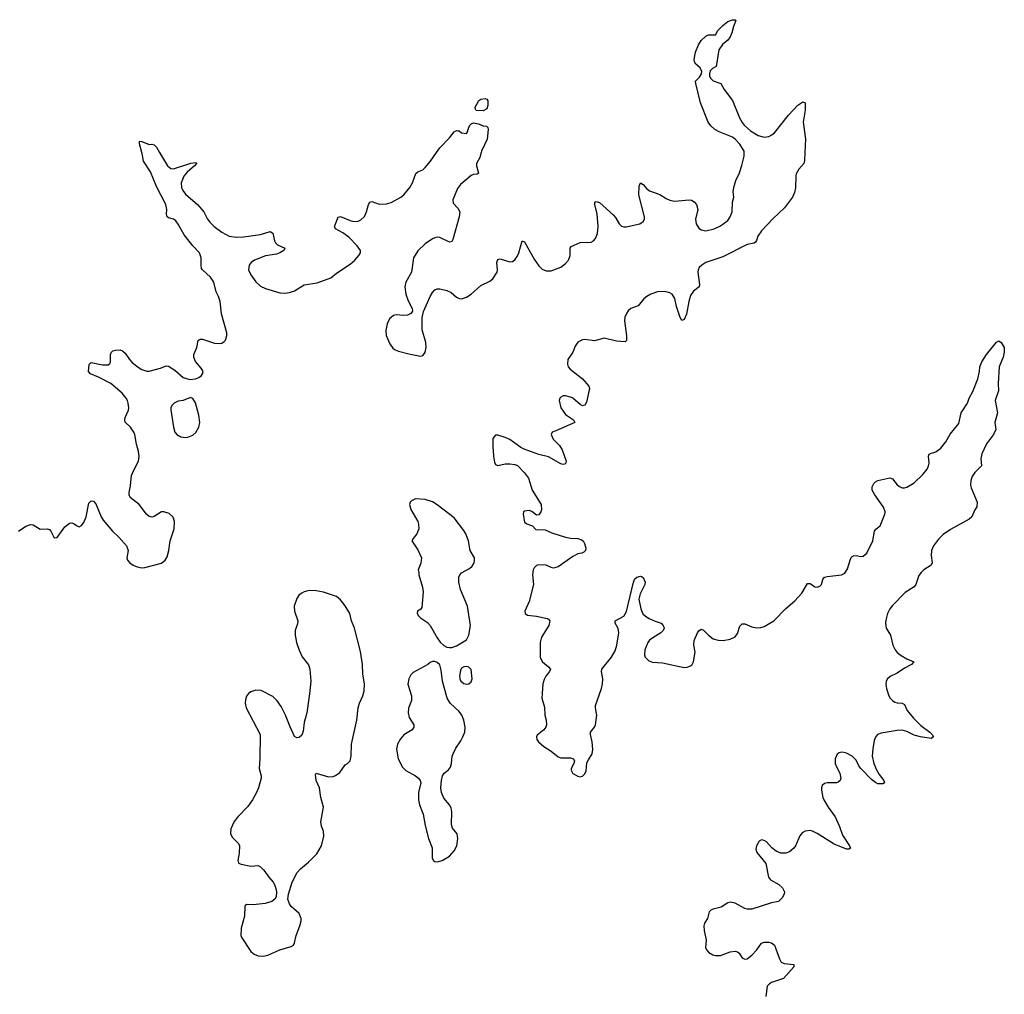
# Model space of a CAD drawing. Header units: inches. Extents: x 1550860 to 1685816, y 509127 to 640511.
# Tile 11 of 91: x 1587060 to 1595195, y 533043 to 541098. Entities that reach past the tile are written whole.
import ezdxf

# ---------------------------------------------------------------- set-up
doc = ezdxf.new("R2010")
doc.units = ezdxf.units.IN
doc.header["$MEASUREMENT"] = 0
for name, color, linetype in [('B5583', 7, 'Continuous'), ('B5584', 7, 'Continuous'), ('B5593', 7, 'Continuous'), ('B5594', 7, 'Continuous')]:
    doc.layers.add(name, color=color, linetype=linetype)

msp = doc.modelspace()

# ---------------------------------------------------------------- linework, layer by layer
at = {"layer": 'B5583', "color": 6, "elevation": 500}
for points in [[(1587050, 536870.2), (1587110, 536912.9), (1587150, 536926), (1587170, 536922), (1587230, 536888), (1587290, 536890.4), (1587304.7, 536884.7), (1587318, 536870), (1587342.6, 536822.6), (1587350, 536816.3), (1587370, 536819.3), (1587432.7, 536907.3), (1587470, 536937.6), (1587490, 536938.4), (1587510, 536932.7), (1587530, 536916.3), (1587550, 536907.7), (1587570, 536916.3), (1587590, 536942), (1587609.8, 536990), (1587630, 537102.8), (1587650, 537121.6), (1587670, 537117.6), (1587690, 537098), (1587733, 536990), (1587750, 536961.1), (1587827.4, 536870), (1587880, 536820), (1587941.2, 536750), (1587955, 536710), (1587944.7, 536650), (1587950.2, 536630), (1587969.1, 536609.1), (1587997.4, 536590), (1588030, 536576.1), (1588068.7, 536568.7), (1588092.7, 536570), (1588230, 536606), (1588261.6, 536630), (1588278, 536658), (1588292.7, 536710), (1588302.5, 536790), (1588336.5, 536890), (1588338.8, 536950), (1588326.9, 536986.9), (1588295.7, 537015.7), (1588250, 537031.5), (1588230, 537029.7), (1588170, 536992.1), (1588150, 536987.6), (1588130, 536991.2), (1588107.8, 537010), (1588048, 537090), (1587973, 537150), (1587964.4, 537170), (1587963.1, 537190), (1587974.7, 537245.3), (1587984.2, 537330), (1587998.6, 537370), (1588040.3, 537450), (1588047.1, 537490), (1588042.5, 537530), (1588023.8, 537590), (1588010, 537669), (1588002.3, 537690), (1587974, 537730), (1587930.8, 537770.8), (1587927.4, 537790), (1587931.8, 537810), (1587957.3, 537870), (1587960.4, 537890), (1587957.2, 537930), (1587950.8, 537950), (1587939.8, 537970), (1587906.6, 538010), (1587811.7, 538091.7), (1587710, 538144.4), (1587644, 538170), (1587629.4, 538190), (1587632.9, 538247.1), (1587650, 538266), (1587744.4, 538244.4), (1587790, 538244.4), (1587804.4, 538255.6), (1587811.1, 538268.9), (1587809.6, 538330), (1587817, 538350), (1587830, 538360.4), (1587850, 538367), (1587890, 538370.3), (1587910, 538362.4), (1587930, 538342.4), (1587966.5, 538290), (1587987.5, 538267.5), (1588030.7, 538230.7), (1588070, 538206.5), (1588110, 538194.3), (1588130, 538193.1), (1588222.7, 538217.3), (1588270, 538236.5), (1588290, 538235.3), (1588340.7, 538200.7), (1588410, 538141.3), (1588465.6, 538125.6), (1588510.8, 538129.2), (1588539.7, 538140.3), (1588561.8, 538158.2), (1588569.8, 538170), (1588574.5, 538190), (1588559.3, 538219.3), (1588513.4, 538273.4), (1588498, 538310), (1588497.1, 538330), (1588523.7, 538390), (1588532.9, 538447.1), (1588550, 538458.2), (1588570, 538456.8), (1588670, 538425.5), (1588710, 538422.2), (1588730, 538425.8), (1588750, 538437.4), (1588759.3, 538450), (1588772, 538488), (1588771.6, 538510), (1588725.9, 538665.9), (1588715.8, 538770), (1588702.8, 538810), (1588682.9, 538850), (1588662.9, 538930), (1588636.4, 538970), (1588569.3, 539029.3), (1588562.1, 539042.1), (1588558, 539070), (1588558.9, 539130), (1588544.7, 539170), (1588489, 539229), (1588419.8, 539319.8), (1588370, 539409), (1588350, 539435.9), (1588330, 539448.6), (1588290, 539459.8), (1588276.9, 539470), (1588272.7, 539490), (1588275, 539530), (1588267, 539570), (1588190, 539718.8), (1588141.7, 539841.7), (1588083.1, 539930), (1588071.2, 539991.2), (1588068.7, 540000)], [(1588216, 540000), (1588279.7, 539890), (1588307.9, 539867.9), (1588330, 539866), (1588472.3, 539912.3), (1588516.4, 539916.4), (1588519.1, 539910), (1588503.1, 539890), (1588443.4, 539836.7), (1588415.7, 539804.3), (1588394.1, 539750), (1588396.6, 539710), (1588406.9, 539686.9), (1588430, 539656.3), (1588527.4, 539570), (1588582, 539510), (1588610.9, 539450), (1588630, 539423.8), (1588666, 539390), (1588730, 539342), (1588790, 539308.4), (1588850, 539300.9), (1588910, 539302.2), (1589050, 539323.2), (1589130, 539346.7), (1589150, 539333.4), (1589163.9, 539270), (1589172.7, 539252.7), (1589190, 539237.8), (1589250.8, 539210), (1589240.7, 539190), (1589208, 539170), (1589180.1, 539159.9), (1589090, 539146), (1588998.7, 539110), (1588971.5, 539090), (1588956.5, 539070), (1588951.1, 539030), (1588969.3, 538990), (1589010, 538932.4), (1589050, 538895.8), (1589090, 538876.3), (1589210, 538840.2), (1589250, 538836.6), (1589290, 538843), (1589330, 538856.5), (1589410, 538907.1), (1589517.5, 538922.5), (1589630, 538963.8), (1589677.6, 539002.4), (1589790, 539077.9), (1589828.5, 539110), (1589863, 539150), (1589875, 539170), (1589876.1, 539190), (1589848.6, 539230), (1589779.5, 539299.5), (1589730, 539337.6), (1589669.5, 539370), (1589662.3, 539382.2), (1589659.7, 539390), (1589690, 539464.9), (1589710, 539471.8), (1589790, 539438.8), (1589810, 539433), (1589850, 539431.3), (1589877.3, 539442.7), (1589909.1, 539470.9), (1589926, 539510), (1589940.4, 539570), (1589952.7, 539590), (1589970, 539596.5), (1590000, 539585.3)]]:
    msp.add_lwpolyline(points, dxfattribs=at)
for points in [[(1588470, 537975.1), (1588409.1, 537950.9), (1588370, 537943.9), (1588336.4, 537930), (1588317.7, 537910), (1588309.2, 537890), (1588307.5, 537872.5), (1588330.2, 537729.8), (1588342.6, 537690), (1588358.4, 537670), (1588390, 537649.5), (1588430, 537644.6), (1588450, 537647.6), (1588490, 537664.4), (1588514.1, 537685.9), (1588540.4, 537730), (1588548.7, 537770), (1588540.3, 537830), (1588511.9, 537931.9), (1588490, 537966)], [(1589450, 536379.1), (1589410, 536369.7), (1589390, 536359.7), (1589370, 536343.6), (1589350, 536315.1), (1589328.1, 536250), (1589329.3, 536210), (1589357.5, 536130), (1589355.8, 536104.2), (1589335.8, 536050), (1589336.5, 536010), (1589347.1, 535950), (1589367.6, 535887.6), (1589393.1, 535833.1), (1589445, 535765), (1589455.8, 535730), (1589464.9, 535630), (1589454.6, 535525.4), (1589431.3, 535370), (1589411.1, 535290), (1589401.1, 535218.9), (1589390, 535186), (1589370, 535165.6), (1589350, 535162.4), (1589330, 535175.1), (1589293.1, 535253.1), (1589256.5, 535350), (1589220.6, 535420.6), (1589188.3, 535468.3), (1589150, 535505.1), (1589054.3, 535554.3), (1589010, 535558), (1588970, 535544), (1588950, 535528.8), (1588933.5, 535506.5), (1588924.5, 535475.5), (1588923.8, 535450), (1588931.6, 535410), (1589045.5, 535190), (1589044.9, 534990), (1589037.5, 534910), (1589054.5, 534850), (1589055.1, 534830), (1589033.8, 534750), (1589013.8, 534706.2), (1588982.2, 534650), (1588944.3, 534595.7), (1588862.6, 534510), (1588832.1, 534470), (1588803.4, 534410), (1588800.3, 534370), (1588817.9, 534337.9), (1588867.4, 534290), (1588875.1, 534270), (1588871.6, 534208.4), (1588861.6, 534150), (1588867.8, 534127.8), (1588890, 534118.6), (1588970, 534102.9), (1589030, 534106.4), (1589050, 534097.8), (1589078, 534070), (1589118.8, 534010), (1589154, 533970), (1589166.2, 533950), (1589176.5, 533916.5), (1589181.7, 533890), (1589177.6, 533850), (1589167, 533830), (1589141.6, 533810), (1589087.5, 533792.5), (1588990, 533782.6), (1588935.5, 533784.5), (1588923.1, 533776.9), (1588919.3, 533770), (1588917.4, 533690), (1588890.1, 533590), (1588887.2, 533530), (1588893.8, 533510), (1588970, 533396.6), (1588995.8, 533375.8), (1589030, 533360.5), (1589070, 533358.7), (1589110, 533365.5), (1589210, 533411.7), (1589302.6, 533437.4), (1589322, 533450), (1589331.4, 533468.6), (1589343.7, 533530), (1589375.3, 533610), (1589384.5, 533650), (1589384.2, 533670), (1589368.2, 533710), (1589303.6, 533770), (1589287.8, 533790), (1589275.8, 533830), (1589281.3, 533870), (1589311.2, 533970), (1589352.6, 534050), (1589378.7, 534081.3), (1589445.3, 534134.7), (1589515, 534205), (1589552.1, 534270), (1589573.7, 534350), (1589571.1, 534391.1), (1589552.4, 534432.4), (1589547.9, 534467.9), (1589569.8, 534590), (1589548.7, 534670), (1589536.3, 534750), (1589509.6, 534810), (1589503.2, 534856.8), (1589510, 534870.8), (1589610, 534840.4), (1589650, 534843), (1589670, 534850.5), (1589704.6, 534875.4), (1589750, 534938.8), (1589769.4, 534950.6), (1589790, 534972), (1589797, 535010), (1589799.8, 535110), (1589844.5, 535310), (1589856.5, 535410), (1589867.4, 535450), (1589894.2, 535510), (1589904.4, 535550), (1589908.5, 535610), (1589894.5, 535690), (1589890.7, 535769.3), (1589876.3, 535876.3), (1589826.3, 536070), (1589802, 536130), (1589786.6, 536190), (1589750, 536254.3), (1589710, 536302.4), (1589677, 536330), (1589570, 536367.1), (1589510, 536377.7)]]:
    msp.add_lwpolyline(points, close=True, dxfattribs=at)
at = {"layer": 'B5584', "color": 6, "elevation": 500}
msp.add_lwpolyline([(1588068.7, 540000), (1588048.2, 540071.8), (1588050, 540093.4), (1588070, 540092), (1588130, 540067.7), (1588150, 540070.5), (1588170, 540064.9), (1588190, 540044.9), (1588216, 540000)], dxfattribs=at)
at = {"layer": 'B5593', "color": 6, "elevation": 500}
for points in [[(1590000, 539585.3), (1590030, 539574), (1590090, 539575), (1590130, 539588.4), (1590210, 539630.2), (1590234.5, 539650), (1590284.2, 539710), (1590304.5, 539750), (1590332.1, 539827.9), (1590350, 539841.3), (1590390, 539858.3), (1590410, 539876.1), (1590453.6, 539930), (1590502.7, 540000)], [(1590873, 540000), (1590860.6, 539959.4), (1590834.9, 539910), (1590832.7, 539890), (1590850.7, 539829.3), (1590839.1, 539820.9), (1590810, 539819.5), (1590790, 539809.6), (1590703, 539737), (1590676.1, 539703.9), (1590638.7, 539610), (1590642.4, 539582.4), (1590680.7, 539540.7), (1590695.5, 539510), (1590691.1, 539468.9), (1590639.3, 539280.7), (1590630, 539266), (1590610, 539258.4), (1590530, 539299.2), (1590510, 539300.9), (1590490, 539296.1), (1590470, 539286.8), (1590410, 539244.2), (1590350, 539189), (1590313.9, 539130), (1590296.3, 539010), (1590251.3, 538930), (1590242.6, 538890), (1590250.2, 538830), (1590270, 538775.5), (1590303.7, 538710), (1590304.4, 538690), (1590291.6, 538668.4), (1590263.9, 538656.1), (1590230, 538652.8), (1590170, 538658.2), (1590147, 538653), (1590115.1, 538624.9), (1590096.1, 538583.9), (1590085.8, 538530), (1590088.2, 538488.2), (1590118, 538418), (1590143.4, 538383.4), (1590160.7, 538370), (1590190, 538358.9), (1590275.1, 538335.1), (1590370, 538318.3), (1590390, 538323.7), (1590402.7, 538337.3), (1590410, 538351), (1590416.8, 538390), (1590415.6, 538430), (1590384.6, 538535.4), (1590385.8, 538634.2), (1590394.7, 538685.3), (1590451.1, 538810), (1590470, 538843.8), (1590490, 538866.7), (1590510, 538873.1), (1590530, 538872.8), (1590590, 538859.6), (1590624.2, 538844.2), (1590670, 538804.9), (1590690, 538793.7), (1590710, 538790.3), (1590750, 538804.2), (1590790, 538830.3), (1590870, 538900.3), (1590944.4, 538935.6), (1590970, 538956.4), (1591003.5, 539010), (1591008.5, 539030), (1591002.4, 539090), (1591010, 539116), (1591030, 539120.5), (1591110, 539096.5), (1591130, 539098.4), (1591150, 539112.4), (1591170, 539140.4), (1591182.5, 539170), (1591210, 539270.5), (1591230, 539263.1), (1591310, 539118.9), (1591350, 539063.1), (1591377.4, 539037.4), (1591410, 539021.8), (1591450, 539021.6), (1591530, 539052.1), (1591570, 539081.8), (1591593.5, 539110), (1591607.4, 539150), (1591607.6, 539210), (1591617.1, 539222.9), (1591690, 539256.3), (1591710, 539260.2), (1591750, 539255.4), (1591780.6, 539259.4), (1591800.5, 539270), (1591817.8, 539290), (1591832.5, 539330), (1591837.8, 539390), (1591830.9, 539490), (1591811.6, 539570), (1591811.1, 539588.9), (1591823.9, 539596.1), (1591850, 539586.2), (1591964.4, 539484.4), (1591983.2, 539463.2), (1592012.7, 539410), (1592032.5, 539392.5), (1592050, 539386.6), (1592070, 539386.4), (1592183, 539410), (1592210.9, 539430), (1592220.9, 539450), (1592223.1, 539470), (1592176.2, 539650), (1592177.6, 539722.4), (1592190, 539750.4), (1592210, 539736.9), (1592241.1, 539701.1), (1592263.5, 539683.5), (1592350, 539653.8), (1592400.1, 539620.1), (1592430, 539606.7), (1592470, 539599.1), (1592590, 539610.3), (1592610, 539606), (1592631.6, 539591.6), (1592650.6, 539570), (1592662.4, 539530), (1592644.2, 539450), (1592647.6, 539410), (1592670, 539374.9), (1592690, 539360.7), (1592730, 539353.5), (1592798.4, 539370), (1592850, 539394), (1592910, 539438.9), (1592930.9, 539470), (1592945.4, 539510), (1592949.4, 539590), (1592959.5, 539630), (1592955.4, 539675.4), (1592960.3, 539710), (1592977.7, 539770), (1593006.4, 539833.6), (1593026.8, 539893.2), (1593046.4, 539970), (1593046.3, 540000)], [(1593547.9, 540000), (1593544.9, 539935.1), (1593539.1, 539910), (1593498.2, 539861.8), (1593476.5, 539823.5), (1593472.3, 539807.7), (1593470, 539709.2), (1593460.8, 539670), (1593443.6, 539630), (1593378, 539542), (1593284.6, 539455.4), (1593187.8, 539352.2), (1593159.3, 539310), (1593147.9, 539272.1), (1593140, 539260), (1593128.2, 539251.8), (1593070, 539239.6), (1592870, 539139.1), (1592729.3, 539090.7), (1592694.4, 539070), (1592673.8, 539050), (1592664.2, 539030), (1592661.5, 539010), (1592677.1, 538910), (1592674.7, 538890), (1592627, 538853), (1592601.7, 538818.3), (1592587.1, 538770), (1592570, 538665.2), (1592550, 538619.3), (1592530, 538612.7), (1592516.4, 538636.4), (1592486.3, 538726.3), (1592472.5, 538792.5), (1592450, 538828.9), (1592430, 538840.6), (1592390, 538852.2), (1592330, 538849), (1592274, 538830), (1592240.3, 538810), (1592216.5, 538790), (1592170, 538733.3), (1592108.9, 538710), (1592088.4, 538691.6), (1592073.6, 538670), (1592060.7, 538639.3), (1592056.5, 538610), (1592074, 538486), (1592073.2, 538446.8), (1592063.4, 538436.6), (1591990, 538439.8), (1591890, 538465.4), (1591810, 538445.1), (1591730, 538455.1), (1591710, 538453.3), (1591670, 538431.6), (1591650, 538400.9), (1591630.2, 538349.8), (1591587.6, 538290), (1591585.2, 538250), (1591592.4, 538230), (1591608.9, 538210), (1591710.3, 538130), (1591761.7, 538070), (1591768.9, 538050), (1591742, 537938), (1591730, 537912.7), (1591710, 537907.6), (1591690, 537916.9), (1591630, 537969.7), (1591610, 537978.3), (1591570, 537989.7), (1591550, 537989.6), (1591530, 537979.5), (1591522.4, 537970), (1591518, 537950), (1591531.4, 537890), (1591570, 537835.6), (1591634.9, 537790), (1591647.7, 537770), (1591490, 537699.7), (1591458, 537690), (1591450.6, 537670), (1591468.7, 537630), (1591518.5, 537578.5), (1591542.3, 537542.3), (1591574.3, 537450), (1591570, 537427.3), (1591550, 537422), (1591530, 537426.4), (1591430, 537486.2), (1591350, 537504.5), (1591227.8, 537547.8), (1591201.3, 537561.3), (1591110, 537628.2), (1591070, 537644.7), (1591010, 537663.7), (1590990, 537665.2), (1590970, 537635.3), (1590968.4, 537570), (1590975.5, 537490), (1590982, 537442), (1590990, 537422), (1591010, 537414.8), (1591070, 537426.4), (1591110, 537427.2), (1591150, 537422), (1591172.4, 537412.4), (1591230, 537354), (1591262.7, 537310), (1591294.7, 537210), (1591366.9, 537090), (1591372, 537048), (1591366.7, 537030), (1591350, 537006), (1591330, 537002.7), (1591290, 537032), (1591270, 537040.9), (1591230, 537035.1), (1591221, 537030), (1591218.8, 537010), (1591230, 536946), (1591250, 536930.7), (1591296.1, 536916.1), (1591324.9, 536884.9), (1591401.6, 536881.6), (1591456.3, 536856.3), (1591570, 536821.7), (1591610, 536813.4), (1591670.4, 536810.4), (1591700.5, 536800.5), (1591714.8, 536790), (1591727.3, 536770), (1591736.3, 536730), (1591733.4, 536710), (1591721.6, 536698.4), (1591704.7, 536690), (1591670, 536682.4), (1591630, 536662), (1591510, 536575.1), (1591470, 536565.1), (1591450, 536569.5), (1591409.7, 536589.6), (1591350, 536592.6), (1591330, 536586), (1591310, 536567), (1591301.5, 536550), (1591297.3, 536510), (1591304.9, 536430), (1591270.4, 536290), (1591234, 536210), (1591236, 536190), (1591256.3, 536176.3), (1591330, 536168.5), (1591418, 536150), (1591430, 536144), (1591439.3, 536130), (1591432.2, 536090), (1591370, 535994.5), (1591360.8, 535950), (1591360.9, 535830), (1591367, 535810), (1591380.3, 535790), (1591428.4, 535750), (1591444.4, 535730), (1591436.5, 535710), (1591407.1, 535672.9), (1591393.8, 535646.2), (1591382.9, 535610), (1591375.2, 535530), (1591374.7, 535490), (1591395.8, 535415.8), (1591399, 535350), (1591410.2, 535309.8), (1591412.8, 535270), (1591405.5, 535250), (1591390.8, 535229.2), (1591336.5, 535183.5), (1591330.4, 535170), (1591332.7, 535150), (1591346, 535130), (1591390.3, 535090), (1591450, 535052.1), (1591510, 535005), (1591530, 534997.7), (1591610, 534997.8), (1591636.3, 534990), (1591643.8, 534970), (1591638.4, 534950), (1591615.8, 534910), (1591614.9, 534894.9), (1591630, 534868.5), (1591670, 534845.5), (1591690, 534840.7), (1591710, 534846.8), (1591730, 534866), (1591740.9, 534890), (1591745.1, 534954.9), (1591758, 534982), (1591790.9, 535030), (1591793.9, 535066.1), (1591789, 535130), (1591774.6, 535190), (1591774.6, 535210), (1591808.1, 535250), (1591816.5, 535270), (1591827.2, 535350), (1591816.3, 535410), (1591817.9, 535430), (1591866.6, 535570), (1591875.9, 535610), (1591877.3, 535650), (1591865.4, 535710), (1591870.4, 535729.6), (1591950, 535830.2), (1591978.3, 535881.7), (1591992.8, 535930), (1592009.1, 536030), (1592005.2, 536065.2), (1591980.4, 536110), (1591980.5, 536130), (1592050, 536169.2), (1592074.1, 536205.9), (1592129.8, 536450.2), (1592143.5, 536476.5), (1592159, 536490), (1592190, 536499.1), (1592196.1, 536496.1), (1592210, 536487.3), (1592226.4, 536450), (1592224.9, 536430), (1592186.4, 536353.6), (1592175.8, 536310), (1592191.8, 536230), (1592208.8, 536188.8), (1592230, 536167.4), (1592260.5, 536150), (1592310, 536126.5), (1592359.1, 536110), (1592377.6, 536090), (1592384.4, 536070), (1592376.4, 536050), (1592357.1, 536030), (1592290, 535989.7), (1592264.4, 535970), (1592248.4, 535950), (1592224.9, 535890), (1592223.1, 535850), (1592228.8, 535828.8), (1592258.7, 535798.7), (1592287.3, 535787.3), (1592370, 535782.8), (1592550, 535743.2), (1592574.2, 535745.8), (1592602.5, 535757.5), (1592616.2, 535770), (1592628, 535790), (1592641.5, 535870), (1592630.8, 535930), (1592633.2, 535966.8), (1592658.7, 536030), (1592670, 536047), (1592690, 536061.3), (1592710, 536054), (1592751.4, 536010), (1592790, 535982.3), (1592830, 535969.4), (1592871.5, 535968.5), (1592930, 535977.6), (1592970, 535997.4), (1592990, 536023.8), (1593010, 536084.9), (1593030, 536104.4), (1593050, 536106), (1593110, 536081), (1593150, 536072.3), (1593184.3, 536075.7), (1593210, 536084), (1593290.5, 536129.5), (1593390, 536231.8), (1593463.8, 536296.2), (1593521.3, 536358.7), (1593570, 536437.1), (1593590, 536439.3), (1593630, 536410.4), (1593650, 536408.2), (1593670, 536416.3), (1593683.7, 536430), (1593694.7, 536470), (1593709.8, 536490.2), (1593730, 536496.5), (1593849, 536510), (1593875.9, 536524.1), (1593900.6, 536559.4), (1593920.2, 536630), (1593930, 536652), (1593939.2, 536660.8), (1593950, 536667.9), (1593970, 536669.2), (1594010, 536662), (1594030, 536664.7), (1594058.2, 536690), (1594109.8, 536790), (1594121.2, 536870), (1594133.7, 536886.3), (1594170, 536915.3), (1594207.1, 537010), (1594209.8, 537030), (1594195.7, 537070), (1594124.8, 537170), (1594104, 537210), (1594103.5, 537236.5), (1594116.1, 537263.9), (1594130, 537279.1), (1594150, 537290.4), (1594250, 537311.8), (1594270, 537304.4), (1594310, 537254.4), (1594330, 537238.7), (1594350, 537230.3), (1594370, 537228.9), (1594390, 537233.4), (1594450, 537270.2), (1594521.6, 537338.4), (1594556.5, 537383.5), (1594569.8, 537410), (1594573, 537433), (1594567.6, 537490), (1594573.7, 537506.3), (1594586, 537514), (1594630, 537526.9), (1594670, 537557.8), (1594710.8, 537610), (1594747.3, 537672.7), (1594818.7, 537761.3), (1594839.1, 537850), (1594891.9, 537928.1), (1594905, 537970), (1594935.2, 538024.8), (1594975.2, 538130), (1594989.1, 538190), (1594992.9, 538230), (1595008.2, 538270), (1595047.3, 538330), (1595130, 538434), (1595150, 538442.8), (1595170, 538431.3), (1595193, 538390), (1595194.9, 538350), (1595186.7, 538310), (1595152, 538230), (1595143.2, 538090), (1595147.2, 538030), (1595119, 537950), (1595139.5, 537850), (1595117.7, 537770), (1595124.4, 537710), (1595105.8, 537670), (1595047.5, 537592.5), (1595009.6, 537510), (1595002, 537470), (1595006, 537410), (1594950, 537356), (1594930, 537321.6), (1594918.6, 537290), (1594915.8, 537250), (1594920.7, 537230), (1594971.4, 537110), (1594967.2, 537072.8), (1594950, 537046), (1594926, 536990), (1594904.6, 536970), (1594750, 536885.3), (1594690, 536842.4), (1594650, 536804.7), (1594610.2, 536750), (1594593.8, 536710), (1594589.3, 536670), (1594598.8, 536610), (1594589.4, 536590.6), (1594530, 536551.9), (1594506.9, 536530), (1594490, 536505.6), (1594464.5, 536430), (1594450.2, 536410), (1594375, 536365), (1594270, 536257.7), (1594250.1, 536229.9), (1594231.1, 536190), (1594215.9, 536135.9), (1594212.4, 536110), (1594217.7, 536070), (1594254, 536010), (1594275.1, 535930), (1594293.9, 535890), (1594309.3, 535869.3), (1594342.6, 535842.6), (1594390, 535814.8), (1594446.8, 535790), (1594428.2, 535770), (1594370, 535739.8), (1594310, 535697.5), (1594252.4, 535670), (1594228.5, 535650), (1594218.7, 535630), (1594217, 535603), (1594222.3, 535570), (1594240.9, 535510), (1594251.6, 535490), (1594270, 535470.3), (1594290, 535457.5), (1594310, 535451), (1594350, 535449.4), (1594370, 535438.5), (1594393.6, 535390), (1594444.8, 535324.8), (1594505.6, 535265.6), (1594580.2, 535210), (1594599.5, 535190), (1594610.3, 535169.7), (1594590, 535157.4), (1594502.7, 535170), (1594450, 535186), (1594390, 535216.3), (1594350, 535226), (1594310, 535223.7), (1594177.4, 535202.6), (1594146.7, 535190), (1594130, 535167), (1594120.2, 535139.8), (1594107.7, 535072.3), (1594102.8, 535010), (1594116.3, 534950), (1594138, 534898), (1594159.7, 534859.7), (1594200.2, 534810), (1594204, 534790), (1594190, 534781.6), (1594150, 534783.5), (1594130, 534792.6), (1594098.4, 534818.4), (1594009.8, 534909.8), (1593992.6, 534932.6), (1593970, 534977), (1593938, 535010), (1593890, 535036.2), (1593870, 535042), (1593850, 535043.7), (1593830, 535039.3), (1593812.8, 535027.2), (1593798.4, 534990), (1593798, 534950), (1593810, 534917.3), (1593837.1, 534870), (1593843, 534830), (1593839.1, 534810), (1593823.4, 534796.6), (1593808.8, 534791.2), (1593730.3, 534789.7), (1593710, 534785.1), (1593690.4, 534769.6), (1593684.9, 534750), (1593685.7, 534730), (1593696.5, 534670), (1593704.3, 534650), (1593738.3, 534590), (1593796.6, 534510), (1593833.7, 534430), (1593858.3, 534358.3), (1593915.6, 534270), (1593924, 534250), (1593910, 534242.4), (1593890, 534244), (1593830, 534267.1), (1593790, 534285.1), (1593650, 534370.9), (1593610, 534390.9), (1593590, 534396), (1593550, 534392.8), (1593523.7, 534376.3), (1593505.9, 534354.1), (1593468.9, 534270), (1593454.9, 534250), (1593420, 534220), (1593390, 534208.5), (1593349.7, 534209.7), (1593310, 534225.1), (1593274.2, 534254.2), (1593230, 534303.6), (1593210, 534315.1), (1593190, 534318.7), (1593170, 534309.5), (1593146.3, 534270), (1593142.7, 534242.8), (1593150, 534214.8), (1593223.6, 534123.6), (1593247, 534010), (1593262.4, 533990), (1593330.9, 533950.9), (1593363.4, 533923.4), (1593378.9, 533890), (1593376.9, 533870), (1593358.6, 533841.4), (1593330, 533811), (1593270, 533799.3), (1593110, 533747.9), (1593070, 533747), (1593050, 533751.6), (1592970, 533796.2), (1592930, 533805.3), (1592910, 533797.8), (1592855.8, 533764.2), (1592790, 533747.7), (1592770, 533738.5), (1592755.6, 533724.4), (1592742.8, 533670), (1592718.4, 533630), (1592711.4, 533610), (1592713.8, 533570), (1592732.1, 533490), (1592726, 533430), (1592732.9, 533410), (1592754.9, 533390), (1592787.2, 533370), (1592810, 533362.7), (1592850, 533365.1), (1592930, 533395.5), (1592970, 533399), (1592990, 533394.2), (1593003.4, 533383.4), (1593030, 533344.4), (1593050, 533333.7), (1593070, 533337), (1593110, 533366.7), (1593149.7, 533410), (1593190, 533464.9), (1593210, 533474.6), (1593250, 533473.8), (1593270, 533468.9), (1593297, 533450), (1593336.2, 533336.2), (1593350.3, 533310), (1593376.7, 533296.7), (1593454.8, 533290), (1593456.5, 533270), (1593370, 533174), (1593270, 533139.5), (1593254, 533130), (1593236.2, 533110), (1593225.8, 533025.8)]]:
    msp.add_lwpolyline(points, dxfattribs=at)
for points in [[(1590330, 537137), (1590298, 537122), (1590286.8, 537110), (1590280.7, 537090), (1590292.7, 537050), (1590348.9, 536950), (1590355.6, 536930), (1590357.4, 536890), (1590342, 536850), (1590310.6, 536810), (1590300.7, 536790), (1590350, 536716.3), (1590378.4, 536650), (1590374, 536606), (1590351.3, 536550), (1590358, 536530), (1590358, 536510), (1590388.7, 536408.7), (1590393.4, 536370), (1590381.1, 536238.9), (1590374, 536226), (1590347.7, 536210), (1590343.8, 536190), (1590353.4, 536170), (1590370, 536153.4), (1590430, 536115.5), (1590451.6, 536091.6), (1590507.7, 535990), (1590533.8, 535953.8), (1590564.7, 535924.7), (1590590, 535913), (1590610, 535910.5), (1590630, 535910.5), (1590670, 535923), (1590750, 535974), (1590769.7, 536010.3), (1590784.7, 536090), (1590760.5, 536250), (1590703, 536390), (1590688, 536450), (1590687.6, 536490), (1590696.2, 536510), (1590710, 536525.5), (1590776.6, 536563.4), (1590797.7, 536582.3), (1590814, 536610), (1590818.4, 536630), (1590816.2, 536650), (1590781.3, 536710), (1590767.1, 536790), (1590745.3, 536850), (1590730, 536876.9), (1590650, 536981.1), (1590510, 537089.7), (1590470, 537113.5), (1590410, 537133.3)], [(1590490, 535792.7), (1590470, 535792.7), (1590450, 535785.2), (1590431, 535770), (1590310, 535703.6), (1590290, 535683.7), (1590273.7, 535650), (1590267.1, 535607.1), (1590296.4, 535510), (1590298, 535490), (1590297.1, 535470), (1590273.1, 535406.9), (1590268.8, 535370), (1590277.6, 535330), (1590316.3, 535270), (1590317.3, 535250), (1590301, 535230), (1590233.1, 535186.9), (1590204.7, 535155.3), (1590180.9, 535110), (1590172.1, 535067.9), (1590186.3, 534990), (1590221.2, 534921.2), (1590250, 534893.2), (1590330.3, 534850), (1590354.9, 534830), (1590368.9, 534810), (1590373.8, 534790), (1590355.2, 534710), (1590355.8, 534650), (1590364, 534610), (1590393.2, 534533.2), (1590410, 534438.8), (1590438.2, 534330), (1590466.9, 534253.1), (1590468.5, 534168.5), (1590478.8, 534150), (1590490, 534142), (1590510, 534139.3), (1590550, 534148.5), (1590610, 534184.4), (1590650, 534227.7), (1590671.2, 534270), (1590679.7, 534330), (1590673.3, 534370), (1590636.4, 534416.4), (1590626, 534446), (1590631.3, 534550), (1590623.7, 534583.7), (1590609.7, 534610), (1590564, 534664), (1590544.4, 534710), (1590538.5, 534750), (1590543.5, 534810), (1590552.5, 534847.5), (1590565.4, 534870), (1590602.3, 534897.7), (1590619.8, 534920.2), (1590628.4, 534950), (1590633.5, 535010), (1590639.8, 535030), (1590662.4, 535077.6), (1590703.2, 535136.8), (1590720.3, 535170), (1590736.2, 535210), (1590741.5, 535250), (1590729.8, 535310), (1590711.5, 535350), (1590690, 535379.8), (1590617.6, 535450), (1590592.7, 535490), (1590553.1, 535630), (1590543.1, 535723.1), (1590530, 535765.2), (1590510, 535785.2)], [(1590750, 535752), (1590730, 535749.2), (1590710, 535739), (1590700.9, 535719.1), (1590693.2, 535673.2), (1590696.3, 535650), (1590704, 535630), (1590730, 535610.7), (1590750, 535606), (1590770, 535608), (1590790, 535626), (1590799.3, 535650), (1590790, 535728.7), (1590770, 535746)]]:
    msp.add_lwpolyline(points, close=True, dxfattribs=at)
at = {"layer": 'B5594', "color": 6, "elevation": 500}
for points in [[(1593046.3, 540000), (1593046.3, 540010), (1593010.5, 540070.5), (1592971.9, 540111.9), (1592950, 540126.3), (1592840.3, 540170), (1592803.5, 540190), (1592770, 540219.7), (1592747.8, 540250), (1592684.8, 540410), (1592644.8, 540570), (1592642.7, 540590), (1592677.5, 540622.5), (1592692.6, 540650), (1592694.9, 540670), (1592680.6, 540700.6), (1592647.4, 540730), (1592634.8, 540750), (1592633.7, 540770), (1592643.5, 540830), (1592667.1, 540890), (1592690, 540926), (1592730, 540963), (1592750, 540974), (1592810, 540974), (1592828.7, 541010), (1592870, 541051), (1592910, 541082), (1592950, 541098), (1592970, 541098), (1592978, 541090), (1592957.3, 541042.7), (1592944.9, 540990), (1592930, 540957.2), (1592910.3, 540930), (1592865.7, 540894.3), (1592836.4, 540850), (1592815.5, 540710), (1592784.1, 540695.9), (1592764.2, 540675.8), (1592758.8, 540650), (1592760.3, 540630), (1592770.9, 540610.8), (1592790, 540593.2), (1592853.9, 540570), (1592880.1, 540520.1), (1592950, 540430.2), (1593008.2, 540288.2), (1593029, 540249), (1593046.5, 540226.5), (1593098.7, 540178.7), (1593161.5, 540141.5), (1593210, 540128), (1593250, 540132.7), (1593274.5, 540145.5), (1593295.8, 540164.2), (1593413.1, 540310), (1593490, 540390.3), (1593530, 540419.1), (1593550, 540412), (1593550.3, 540350.3), (1593533.5, 540250), (1593552.9, 540110), (1593547.9, 540000)], [(1590502.7, 540000), (1590530, 540038.9), (1590610, 540121.3), (1590650, 540170.3), (1590670, 540181.3), (1590680.5, 540180.5), (1590690, 540179.1), (1590710, 540162.4), (1590750, 540158), (1590759, 540170), (1590769.3, 540210.7), (1590782, 540230), (1590790, 540238), (1590810, 540244.7), (1590850, 540237.3), (1590890, 540220.7), (1590917.3, 540217.3), (1590926.8, 540206.8), (1590930.4, 540190.4), (1590921.5, 540110), (1590876, 540010), (1590873, 540000)]]:
    msp.add_lwpolyline(points, dxfattribs=at)
msp.add_lwpolyline([(1590890, 540344), (1590830, 540348.7), (1590821.2, 540370), (1590853.2, 540430), (1590870, 540442), (1590906.4, 540446.4), (1590919.8, 540439.8), (1590926.4, 540426.4), (1590927.3, 540390), (1590918, 540362)], close=True, dxfattribs=at)

doc.saveas('drawing.dxf')
